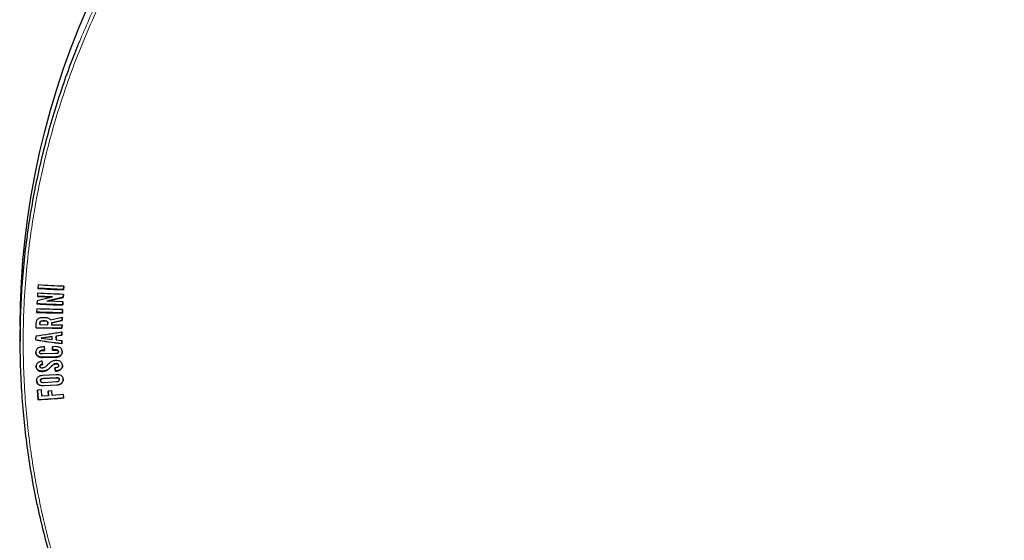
# Model space of a CAD drawing. Header units: millimetres. Extents: x 0 to 841, y 0 to 594.
# Tile 4 of 8: x 149 to 313, y 360 to 447. Entities that reach past the tile are written whole.
import ezdxf

# ---------------------------------------------------------------- set-up
doc = ezdxf.new("R2010")
doc.units = ezdxf.units.MM
doc.linetypes.add('SLD-Solido', pattern=[0])
doc.layers.add('3', color=250, linetype='SLD-Solido', lineweight=25)
doc.layers.add('FORMAT', color=7, linetype='SLD-Solido')
doc.styles.add('SLDTEXTSTYLE3', font='GOTHIC.TTF', dxfattribs={"width": 0.913})
doc.dimstyles.new('SLDDIMSTYLE0', dxfattribs={"dimtxt": 2.645833, "dimasz": 3, "dimexe": 0, "dimexo": 0.0625, "dimgap": 0.661458, "dimtad": 0, "dimdec": 0, "dimrnd": 1e-09, "dimzin": 12, "dimdsep": 46, "dimtxsty": 'SLDTEXTSTYLE3', "dimsah": 1, "dimcen": 0.09, "dimadec": 0, "dimazin": 3, "dimtfac": 1, "dimtofl": 0, "dimtmove": 0, "dimatfit": 3, "dimfxl": 0, "dimfrac": 2, "dimtolj": 1, "dimtzin": 12, "dimarcsym": 0})

# ---------------------------------------------------------------- blocks, each defined once
blk = doc.blocks.new('_D')
at = {"layer": 'FORMAT'}
for p, q in [((296.27, 535.18), (114.75, 535.18)), ((115.75, 535.18), (115.75, 401.5)), ((110.42, 398.38), (110.42, 399.18)), ((110.42, 399.18), (117.55, 399.18)), ((117.55, 399.18), (117.55, 398.38)), ((113.71, 394.16), (113.71, 396.89)), ((110.42, 389.86), (110.42, 389.06)), ((110.42, 389.06), (117.55, 389.06)), ((117.55, 389.06), (117.55, 389.86)), ((115.75, 253.9), (115.75, 386.74)), ((296.27, 253.9), (114.75, 253.9))]:
    blk.add_line(p, q, dxfattribs=at)
for points in [[(115.75, 535.18), (115.25, 532.18), (116.25, 532.18)], [(115.75, 253.9), (116.25, 256.9), (115.25, 256.9)]]:
    blk.add_solid(points, dxfattribs=at)
at = {"layer": 'FORMAT', "attachment_point": 1, "rotation": 90, "style": 'SLDTEXTSTYLE3'}
for s, insert, char_height in [('"', (112.56, 397.28), 2.65), ('281', (118.24, 391.19), 2.646), ('1', (110.57, 394.55), 2.65), ('8', (114.17, 394.55), 2.65), ('11', (112.56, 389.86), 2.646)]:
    blk.add_mtext(s, dxfattribs=dict(at, insert=insert, char_height=char_height))

msp = doc.modelspace()

# ---------------------------------------------------------------- linework, layer by layer
at = {"color": 8, "linetype": 'SLD-Solido', "lineweight": 18}
for p, q in [((152.94, 396.72), (152.94, 396.69)), ((152.26, 396.31), (152.26, 396.27)), ((152.72, 391.78), (152.72, 391.75)), ((154.91, 391.83), (154.91, 391.8)), ((152.68, 390.61), (152.68, 390.58)), ((154.9, 390.66), (154.9, 390.62)), ((155.35, 391.56), (155.35, 391.53)), ((155, 389.55), (155, 389.52)), ((155.4, 389.23), (155.4, 389.2)), ((152.72, 388.28), (152.72, 388.25)), ((152.82, 387.06), (152.82, 387.03)), ((155, 387.18), (155, 387.15)), ((155.5, 386.9), (155.5, 386.87)), ((152.86, 385.86), (152.86, 385.83)), ((155.08, 385.98), (155.08, 385.95))]:
    msp.add_line(p, q, dxfattribs=at)
for points, knots in [([(297.27, 254.2), (299.24, 254.22), (303.18, 254.26), (309.11, 254.61), (315.06, 255.17), (321.01, 255.96), (326.93, 256.98), (332.82, 258.24), (338.69, 259.72), (344.53, 261.45), (350.28, 263.4), (355.97, 265.58), (361.56, 267.98), (366.47, 270.33), (370.72, 272.54), (374.33, 274.55), (377.9, 276.66), (381.4, 278.87), (384.84, 281.18), (388.72, 283.94), (392.98, 287.2), (397.28, 290.78), (401.16, 294.26), (404.64, 297.61), (408.01, 301.07), (411.25, 304.63), (414.2, 308.1), (416.89, 311.48), (419.33, 314.73), (422.01, 318.54), (424.88, 322.94), (427.68, 327.65), (430.11, 332.14), (432.22, 336.39), (434.18, 340.7), (435.98, 345.07), (437.55, 349.27), (438.89, 353.28), (440.05, 357.11), (441.24, 361.54), (442.4, 366.58), (443.38, 371.9), (444.09, 376.9), (444.59, 381.56), (444.92, 386.24), (445.08, 390.92), (445.07, 395.37), (444.93, 399.58), (444.67, 403.55), (444.23, 408.1), (443.55, 413.22), (442.6, 418.54), (441.51, 423.48), (440.34, 428.03), (439, 432.55), (437.51, 437.02), (435.94, 441.21), (434.32, 445.14), (432.67, 448.8), (430.66, 452.96), (428.21, 457.58), (425.44, 462.31), (422.68, 466.63), (419.97, 470.56), (417.11, 474.41), (414.13, 478.16), (411.17, 481.63), (408.25, 484.83), (405.41, 487.78), (402.05, 491.08), (398.11, 494.68), (393.83, 498.28), (389.7, 501.49), (385.76, 504.36), (381.71, 507.1), (377.57, 509.71), (373.55, 512.07), (369.68, 514.18), (365.96, 516.08), (361.62, 518.15), (356.64, 520.32), (351.33, 522.38), (346.3, 524.13), (341.57, 525.61), (336.79, 526.94), (331.96, 528.12), (327.34, 529.09), (322.94, 529.88), (318.76, 530.51), (314.29, 531.07), (309.52, 531.52), (304.43, 531.83), (299.32, 531.98), (294.18, 531.97), (289.05, 531.78), (283.9, 531.43), (278.75, 530.91), (273.5, 530.19), (268.17, 529.28), (262.74, 528.16), (257.34, 526.84), (251.97, 525.32), (246.66, 523.61), (241.4, 521.7), (236.2, 519.6), (231.11, 517.32), (226.16, 514.88), (221.34, 512.28), (216.61, 509.5), (211.97, 506.54), (207.45, 503.42), (203.03, 500.12), (198.74, 496.65), (194.46, 492.92), (190.25, 488.93), (186.37, 484.95), (182.91, 481.1), (179.81, 477.43), (176.85, 473.66), (174.03, 469.8), (171.48, 466.05), (169.19, 462.43), (167.13, 458.95), (164.88, 454.9), (162.52, 450.24), (160.27, 445.28), (158.35, 440.57), (156.72, 436.14), (155.26, 431.66), (153.95, 427.14), (152.87, 422.81), (151.98, 418.68), (151.26, 414.76), (150.57, 410.24), (149.98, 405.11), (149.6, 399.72), (149.45, 394.68), (149.48, 390), (149.67, 385.31), (150.04, 380.64), (150.54, 376.22), (151.15, 372.04), (151.85, 368.12), (152.8, 363.64), (154.05, 358.62), (155.59, 353.42), (157.22, 348.61), (158.9, 344.2), (160.73, 339.84), (162.72, 335.55), (164.75, 331.53), (166.8, 327.78), (168.84, 324.3), (171.31, 320.37), (174.26, 316.01), (177.55, 311.58), (180.78, 307.56), (183.92, 303.92), (187.18, 300.37), (190.57, 296.94), (193.9, 293.78), (197.16, 290.88), (200.31, 288.23), (204.03, 285.29), (208.35, 282.1), (213, 278.94), (217.47, 276.15), (221.71, 273.69), (226.04, 271.36), (230.45, 269.17), (234.71, 267.23), (238.8, 265.51), (242.71, 263.99), (246.66, 262.57), (250.65, 261.27), (254.68, 260.07), (258.75, 258.98), (262.86, 257.99), (267.01, 257.12), (271.22, 256.35), (275.48, 255.69), (279.79, 255.15), (284.14, 254.73), (288.5, 254.42), (292.88, 254.23), (295.81, 254.21), (297.27, 254.2)], [0, 0, 0, 0, 0.006366, 0.012731, 0.0192, 0.025674, 0.032148, 0.038617, 0.045197, 0.051778, 0.058371, 0.064963, 0.071602, 0.07824, 0.082762, 0.087284, 0.091806, 0.096361, 0.100917, 0.105472, 0.112065, 0.118657, 0.124023, 0.129393, 0.134765, 0.140135, 0.1455, 0.150055, 0.154611, 0.159166, 0.165759, 0.172351, 0.177717, 0.183087, 0.188459, 0.193829, 0.199194, 0.203749, 0.208305, 0.21286, 0.219453, 0.226045, 0.231411, 0.236781, 0.242153, 0.247523, 0.252888, 0.257443, 0.261999, 0.266554, 0.273147, 0.279739, 0.285105, 0.290475, 0.295847, 0.301217, 0.306582, 0.311137, 0.315693, 0.320248, 0.326841, 0.333433, 0.338799, 0.344169, 0.349541, 0.354911, 0.360276, 0.364831, 0.369387, 0.373942, 0.380535, 0.387127, 0.392493, 0.397863, 0.403235, 0.408605, 0.41397, 0.418525, 0.423081, 0.427636, 0.434229, 0.440821, 0.446187, 0.451557, 0.456929, 0.462299, 0.467664, 0.472219, 0.476775, 0.48133, 0.486795, 0.49226, 0.49779, 0.503323, 0.508856, 0.514385, 0.519984, 0.525584, 0.531537, 0.53749, 0.543528, 0.549569, 0.555611, 0.561648, 0.567777, 0.573905, 0.579858, 0.585812, 0.591849, 0.597891, 0.603932, 0.60997, 0.616098, 0.622226, 0.628819, 0.635411, 0.640777, 0.646147, 0.651519, 0.656889, 0.662254, 0.666809, 0.671365, 0.67592, 0.682513, 0.689105, 0.694471, 0.699841, 0.705213, 0.710583, 0.715948, 0.720503, 0.725059, 0.729614, 0.736207, 0.742799, 0.748165, 0.753535, 0.758907, 0.764277, 0.769642, 0.774197, 0.778753, 0.783308, 0.789901, 0.796493, 0.801859, 0.807229, 0.812601, 0.817971, 0.823336, 0.827891, 0.832447, 0.837002, 0.843595, 0.850187, 0.855553, 0.860923, 0.866295, 0.871665, 0.87703, 0.881585, 0.886141, 0.890696, 0.897289, 0.903881, 0.909247, 0.914617, 0.919989, 0.925359, 0.930724, 0.935279, 0.939835, 0.94439, 0.948936, 0.953483, 0.958028, 0.962608, 0.967188, 0.971768, 0.976454, 0.981142, 0.985828, 0.990552, 0.995276, 1, 1, 1, 1]), ([(158.92, 443.41), (159.42, 444.61), (160.54, 447.31), (162.49, 451.45), (164.75, 455.88), (167.21, 460.29), (169.83, 464.59), (172.56, 468.71), (175.38, 472.68), (178.34, 476.54), (181.37, 480.24), (184.46, 483.76), (187.61, 487.11), (190.86, 490.36), (194.51, 493.77), (198.57, 497.31), (203.07, 500.93), (207.74, 504.4), (212.58, 507.7), (217.57, 510.82), (222.3, 513.53), (226.74, 515.87), (231.23, 518.06), (236.19, 520.28), (241.64, 522.47), (247.2, 524.47), (252.86, 526.26), (258.62, 527.83), (264, 529.09), (268.97, 530.07), (273.82, 530.89), (279, 531.58), (284.38, 532.11), (289.64, 532.45), (294.8, 532.62), (299.96, 532.62), (304.99, 532.45), (309.88, 532.13), (314.83, 531.66), (319.95, 531), (325.15, 530.16), (330.21, 529.16), (335.13, 528.02), (340.01, 526.73), (344.74, 525.31), (349.32, 523.77), (353.74, 522.14), (358.11, 520.37), (362.48, 518.44), (366.86, 516.35), (371.32, 514.03), (375.79, 511.51), (380.25, 508.79), (384.79, 505.79), (389.4, 502.5), (394.05, 498.89), (398.54, 495.11), (402.61, 491.39), (406.29, 487.76), (409.62, 484.26), (412.83, 480.64), (416, 476.8), (419.13, 472.73), (422.04, 468.63), (424.67, 464.63), (427.04, 460.75), (429.28, 456.81), (431.42, 452.73), (433.43, 448.52), (434.81, 445.45), (435.46, 443.8), (435.54, 443.61)], [0, 0, 0, 0, 0.011529, 0.025992, 0.040456, 0.055528, 0.0706, 0.084817, 0.099042, 0.113267, 0.127484, 0.140813, 0.154149, 0.167484, 0.180813, 0.197436, 0.214066, 0.230689, 0.247511, 0.264341, 0.281164, 0.294145, 0.307125, 0.323748, 0.340378, 0.357001, 0.373824, 0.390654, 0.407476, 0.420457, 0.433437, 0.448945, 0.464453, 0.478916, 0.493388, 0.507861, 0.522324, 0.53572, 0.549116, 0.564188, 0.57926, 0.593477, 0.607702, 0.621928, 0.636145, 0.649473, 0.662809, 0.676144, 0.689473, 0.703475, 0.717476, 0.732389, 0.747306, 0.762218, 0.779114, 0.796023, 0.812933, 0.829828, 0.84383, 0.857832, 0.871897, 0.885963, 0.90139, 0.916818, 0.930156, 0.943502, 0.956847, 0.970185, 0.984187, 0.998189, 1, 1, 1, 1])]:
    msp.add_open_spline(points, degree=3, knots=knots, dxfattribs=at)
at = {"layer": '3'}
for p, q in [((151.97, 402.69), (151.93, 402.11)), ((156.23, 401.88), (156.27, 402.46)), ((156.27, 402.46), (156.23, 401.91)), ((156.23, 401.91), (156.23, 401.88)), ((151.8, 400.05), (151.77, 399.51)), ((154.3, 400.65), (151.8, 400.05)), ((151.87, 401.29), (151.84, 400.76)), ((154.3, 400.69), (151.84, 400.8)), ((151.84, 400.76), (154.3, 400.66)), ((156.15, 400.65), (153.42, 400)), ((153.42, 399.97), (156.15, 400.61)), ((153.42, 400), (153.42, 399.99)), ((153.42, 400), (153.42, 399.97)), ((153.42, 399.99), (153.42, 399.96)), ((153.42, 399.96), (153.42, 399.97)), ((156.11, 399.86), (153.42, 399.96)), ((154.3, 400.69), (154.3, 400.66)), ((154.3, 400.66), (154.3, 400.65)), ((156.15, 400.61), (156.18, 401.12)), ((156.18, 401.12), (156.15, 400.65)), ((156.15, 400.65), (156.15, 400.61)), ((151.73, 398.69), (151.71, 398.11)), ((156.02, 398), (156.04, 398.58)), ((156.04, 398.58), (156.02, 398.03)), ((156.08, 399.34), (156.11, 399.86)), ((156.11, 399.86), (156.08, 399.37)), ((156.08, 399.37), (156.08, 399.34)), ((154.03, 396.85), (155.99, 397.33)), ((154.18, 396.37), (155.98, 396.77)), ((155.98, 396.74), (154.18, 396.34)), ((155.99, 397.33), (155.98, 396.74)), ((155.98, 396.77), (155.99, 397.33)), ((155.98, 396.77), (155.98, 396.74)), ((156.02, 398.03), (156.02, 398)), ((148.97, 395.82), (148.97, 393.25)), ((151.63, 395.5), (151.65, 396.31)), ((152.26, 396.1), (152.26, 396.31)), ((152.26, 396.27), (152.26, 396.06)), ((152.26, 396.1), (152.26, 396.06)), ((152.26, 396.06), (153.58, 396.04)), ((153.58, 396.04), (153.59, 396.25)), ((153.59, 396.27), (153.59, 396.31)), ((154.18, 396.37), (154.18, 396.34)), ((154.19, 396.07), (154.19, 396.04)), ((154.19, 396.04), (155.96, 396.03)), ((155.96, 396.03), (155.94, 395.44)), ((155.94, 395.48), (155.96, 396.03)), ((155.94, 395.48), (155.94, 395.44)), ((151.6, 393.46), (151.61, 394.18)), ((152.46, 393.86), (154.32, 394.09)), ((154.32, 394.06), (152.46, 393.82)), ((152.46, 393.85), (152.46, 393.86)), ((152.46, 393.86), (152.46, 393.82)), ((152.46, 393.85), (152.46, 393.81)), ((152.46, 393.82), (152.46, 393.81)), ((152.46, 393.81), (154.32, 393.59)), ((154.32, 394.09), (154.32, 394.06)), ((154.32, 393.59), (154.32, 394.06)), ((154.96, 394.19), (155.92, 394.3)), ((155.92, 394.27), (154.96, 394.15)), ((154.96, 393.55), (154.96, 394.19)), ((154.96, 394.19), (154.96, 394.15)), ((154.96, 394.15), (154.96, 393.51)), ((154.96, 393.55), (154.96, 393.51)), ((154.96, 393.51), (155.92, 393.42)), ((155.92, 393.42), (155.91, 392.86)), ((155.91, 392.89), (155.92, 393.42)), ((155.92, 394.83), (155.92, 394.27)), ((155.92, 394.3), (155.92, 394.83)), ((155.92, 394.3), (155.92, 394.27)), ((153.06, 391.79), (152.72, 391.78)), ((152.72, 391.75), (153.06, 391.75)), ((153.05, 392.33), (152.73, 392.33)), ((153.06, 391.75), (153.05, 392.33)), ((154.88, 392.38), (154.38, 392.36)), ((154.38, 392.36), (154.39, 391.78)), ((154.39, 391.82), (154.38, 392.36)), ((154.91, 391.83), (154.39, 391.82)), ((154.39, 391.82), (154.39, 391.78)), ((154.39, 391.78), (154.91, 391.8)), ((155.91, 392.89), (155.91, 392.86)), ((152.21, 391.49), (152.21, 391.45)), ((154.9, 390.66), (152.68, 390.61)), ((152.68, 390.58), (154.9, 390.62)), ((154.88, 391.21), (152.69, 391.16)), ((155.35, 391.52), (155.35, 391.55)), ((152.26, 389.12), (152.26, 389.08)), ((152.73, 389.4), (152.63, 389.95)), ((154.76, 388.82), (154.88, 388.27)), ((154.88, 388.31), (154.77, 388.82)), ((155.4, 389.19), (155.4, 389.22)), ((152.36, 386.76), (152.36, 386.71)), ((152.77, 387.61), (154.99, 387.73)), ((152.82, 387.06), (155, 387.18)), ((155, 387.15), (152.82, 387.03)), ((154.88, 388.31), (154.88, 388.27)), ((155.5, 386.84), (155.5, 386.88)), ((152.5, 385.14), (151.86, 385.1)), ((152.57, 384.1), (152.5, 385.14)), ((152.85, 386.41), (155.03, 386.53)), ((152.86, 385.86), (155.08, 385.98)), ((155.08, 385.95), (152.86, 385.83)), ((151.86, 385.1), (151.97, 383.48)), ((151.97, 383.51), (151.86, 385.1)), ((151.97, 383.51), (151.97, 383.48)), ((153.68, 384.17), (152.57, 384.1)), ((154.27, 385), (153.63, 384.95)), ((153.63, 384.95), (153.68, 384.17)), ((153.68, 384.21), (153.63, 384.95)), ((153.68, 384.21), (153.68, 384.17)), ((154.33, 384.22), (154.27, 385)), ((156.23, 384.37), (154.33, 384.22)), ((156.27, 383.79), (156.23, 384.37))]:
    msp.add_line(p, q, dxfattribs=at)
at = {"layer": '3', "flags": 128}
msp.add_lwpolyline([(148.97, 395.82), (149.02, 399.47), (149.17, 403.11), (149.43, 406.75), (149.78, 410.39), (150.24, 414.01), (150.79, 417.62), (151.45, 421.22), (152.21, 424.79), (153.07, 428.35), (154.02, 431.89), (155.08, 435.4), (156.23, 438.88), (157.48, 442.34), (158.82, 445.76), (160.26, 449.15), (161.79, 452.5), (163.42, 455.81), (165.13, 459.09), (166.94, 462.31), (168.84, 465.5), (170.82, 468.63), (172.89, 471.72), (175.05, 474.75), (177.29, 477.73), (179.61, 480.65), (182.02, 483.52), (184.5, 486.32), (187.06, 489.07), (189.7, 491.75), (192.41, 494.36), (195.19, 496.91), (198.04, 499.38), (200.96, 501.79), (203.94, 504.12), (206.99, 506.38), (210.1, 508.56), (213.27, 510.67), (216.5, 512.69), (219.78, 514.64), (223.12, 516.51), (226.51, 518.29), (229.94, 519.99), (233.42, 521.6), (236.95, 523.13), (240.52, 524.57), (244.12, 525.92), (247.77, 527.18), (251.44, 528.36), (255.15, 529.44), (258.89, 530.43), (262.65, 531.33), (266.44, 532.13), (270.24, 532.84), (274.07, 533.46), (277.91, 533.98), (281.77, 534.41), (285.63, 534.75), (289.51, 534.99), (293.39, 535.13), (297.27, 535.18), (301.15, 535.13), (305.03, 534.99), (308.9, 534.75), (312.77, 534.41), (316.63, 533.98), (320.47, 533.46), (324.29, 532.84), (328.1, 532.13), (331.89, 531.33), (335.65, 530.43), (339.39, 529.44), (343.1, 528.36), (346.77, 527.18), (350.41, 525.92), (354.02, 524.57), (357.59, 523.13), (361.11, 521.6), (364.6, 519.99), (368.03, 518.29), (371.42, 516.51), (374.76, 514.64), (378.04, 512.69), (381.27, 510.67), (384.44, 508.56), (387.55, 506.38), (390.6, 504.12), (393.58, 501.79), (396.5, 499.38), (399.35, 496.91), (402.13, 494.36), (404.84, 491.75), (407.48, 489.07), (410.04, 486.32), (412.52, 483.52), (414.92, 480.65), (417.25, 477.73), (419.49, 474.75), (421.64, 471.72), (423.72, 468.63), (425.7, 465.5), (427.6, 462.31), (429.41, 459.09), (431.12, 455.81), (432.75, 452.5), (434.28, 449.15), (435.72, 445.76), (437.06, 442.34), (438.31, 438.88), (439.46, 435.4), (440.52, 431.89), (441.47, 428.35), (442.33, 424.79), (443.09, 421.22), (443.74, 417.62), (444.3, 414.01), (444.76, 410.39), (445.11, 406.75), (445.37, 403.11), (445.52, 399.47), (445.57, 395.82)], dxfattribs=at)
at = {"layer": '3'}
for points, knots in [([(158.61, 343.87), (158.36, 344.49), (157.49, 346.61), (156.17, 350.28), (154.66, 354.9), (153.34, 359.57), (152.19, 364.23), (151.23, 368.84), (150.45, 373.42), (149.83, 378.01), (149.37, 382.64), (149.08, 387.31), (148.95, 392.01), (148.99, 396.71), (149.2, 401.46), (149.58, 406.24), (150.15, 410.99), (150.87, 415.64), (151.74, 420.2), (152.77, 424.73), (153.96, 429.21), (155.3, 433.63), (156.82, 438.06), (158.03, 441.32), (158.8, 443.11), (158.92, 443.41)], [0, 0, 0, 0, 0.019527, 0.06689, 0.114253, 0.161845, 0.209436, 0.254918, 0.300425, 0.345931, 0.391413, 0.43757, 0.483753, 0.529937, 0.576094, 0.623685, 0.671277, 0.716759, 0.762265, 0.807772, 0.853253, 0.898231, 0.943208, 0.990572, 1, 1, 1, 1]), ([(156.23, 401.91), (155.52, 401.95), (154.08, 402.01), (152.65, 402.1), (151.93, 402.14)], [0, 0, 0, 0, 0.499822, 1, 1, 1, 1]), ([(151.93, 402.11), (152.65, 402.06), (154.08, 401.98), (155.52, 401.91), (156.23, 401.88)], [0, 0, 0, 0, 0.499788, 1, 1, 1, 1]), ([(156.27, 402.46), (155.56, 402.49), (154.12, 402.56), (152.69, 402.64), (151.97, 402.69)], [0, 0, 0, 0, 0.499822, 1, 1, 1, 1]), ([(156.18, 401.12), (155.46, 401.14), (154.03, 401.19), (152.59, 401.25), (151.87, 401.29)], [0, 0, 0, 0, 0.499822, 1, 1, 1, 1]), ([(156.04, 398.58), (155.33, 398.59), (153.89, 398.62), (152.45, 398.66), (151.73, 398.69)], [0, 0, 0, 0, 0.499823, 1, 1, 1, 1]), ([(156.08, 399.37), (155.36, 399.4), (153.93, 399.44), (152.49, 399.51), (151.77, 399.54)], [0, 0, 0, 0, 0.499822, 1, 1, 1, 1]), ([(151.77, 399.51), (152.49, 399.48), (153.92, 399.41), (155.36, 399.36), (156.08, 399.34)], [0, 0, 0, 0, 0.499789, 1, 1, 1, 1]), ([(151.65, 396.31), (151.67, 396.46), (151.69, 396.7), (151.87, 396.98), (152.1, 397.15), (152.48, 397.26), (152.77, 397.27), (152.95, 397.27)], [0, 0, 0, 0, 0.253641, 0.39175, 0.530152, 0.721748, 1, 1, 1, 1]), ([(156.02, 398.03), (155.3, 398.04), (153.87, 398.07), (152.43, 398.12), (151.71, 398.14)], [0, 0, 0, 0, 0.499823, 1, 1, 1, 1]), ([(151.71, 398.11), (152.43, 398.08), (153.87, 398.04), (155.3, 398.01), (156.02, 398)], [0, 0, 0, 0, 0.499789, 1, 1, 1, 1]), ([(152.26, 396.31), (152.26, 396.37), (152.27, 396.46), (152.33, 396.58), (152.42, 396.65), (152.62, 396.73), (152.8, 396.72), (152.94, 396.72)], [0, 0, 0, 0, 0.203368, 0.316485, 0.430213, 0.578864, 1, 1, 1, 1]), ([(152.94, 396.69), (152.81, 396.69), (152.63, 396.69), (152.43, 396.62), (152.34, 396.55), (152.28, 396.45), (152.26, 396.35), (152.26, 396.29), (152.26, 396.27)], [0, 0, 0, 0, 0.406256, 0.558207, 0.66685, 0.775629, 0.947405, 1, 1, 1, 1]), ([(152.94, 396.72), (153.05, 396.72), (153.22, 396.72), (153.42, 396.65), (153.52, 396.57), (153.58, 396.47), (153.59, 396.37), (153.59, 396.3), (153.59, 396.28)], [0, 0, 0, 0, 0.3689235, 0.5546495, 0.6646019, 0.7747324, 0.9454087, 1, 1, 1, 1]), ([(153.59, 396.25), (153.59, 396.31), (153.59, 396.4), (153.53, 396.52), (153.45, 396.6), (153.25, 396.68), (153.07, 396.69), (152.94, 396.69)], [0, 0, 0, 0, 0.203288, 0.316365, 0.430051, 0.578723, 1, 1, 1, 1]), ([(152.95, 397.27), (153.15, 397.26), (153.45, 397.24), (153.79, 397.1), (153.95, 396.97), (154.01, 396.88), (154.03, 396.85)], [0, 0, 0, 0, 0.484562, 0.723985, 0.910509, 1, 1, 1, 1]), ([(151.63, 395.53), (152.35, 395.52), (153.79, 395.49), (155.23, 395.48), (155.94, 395.48)], [0, 0, 0, 0, 0.49979, 1, 1, 1, 1]), ([(155.94, 395.44), (155.23, 395.45), (153.79, 395.45), (152.35, 395.48), (151.63, 395.5)], [0, 0, 0, 0, 0.499824, 1, 1, 1, 1]), ([(154.18, 396.34), (154.18, 396.31), (154.19, 396.25), (154.19, 396.15), (154.19, 396.08), (154.19, 396.04)], [0, 0, 0, 0, 0.3051741, 0.6100617, 1, 1, 1, 1]), ([(151.6, 393.49), (152.32, 393.39), (153.76, 393.18), (155.19, 392.99), (155.91, 392.89)], [0, 0, 0, 0, 0.499796, 1, 1, 1, 1]), ([(155.91, 392.86), (155.19, 392.96), (153.76, 393.14), (152.32, 393.36), (151.6, 393.46)], [0, 0, 0, 0, 0.499829, 1, 1, 1, 1]), ([(151.61, 394.18), (152.33, 394.28), (153.77, 394.49), (155.2, 394.72), (155.92, 394.83)], [0, 0, 0, 0, 0.499795, 1, 1, 1, 1]), ([(152.73, 392.33), (152.64, 392.32), (152.44, 392.31), (152.14, 392.24), (151.86, 392.1), (151.66, 391.88), (151.57, 391.64), (151.57, 391.5), (151.56, 391.45)], [0, 0, 0, 0, 0.176713, 0.352969, 0.543147, 0.735006, 0.898579, 1, 1, 1, 1]), ([(152.72, 391.78), (152.64, 391.78), (152.51, 391.77), (152.35, 391.71), (152.27, 391.65), (152.22, 391.58), (152.21, 391.53), (152.21, 391.5), (152.21, 391.49)], [0, 0, 0, 0, 0.3954804, 0.5825396, 0.7400183, 0.8602078, 0.9807411, 1, 1, 1, 1]), ([(152.21, 391.46), (152.21, 391.48), (152.22, 391.53), (152.26, 391.61), (152.35, 391.68), (152.51, 391.73), (152.64, 391.74), (152.72, 391.75)], [0, 0, 0, 0, 0.121947, 0.243955, 0.394301, 0.629123, 1, 1, 1, 1]), ([(156, 391.55), (155.99, 391.64), (155.97, 391.83), (155.82, 392.08), (155.57, 392.26), (155.25, 392.37), (155, 392.37), (154.88, 392.38)], [0, 0, 0, 0, 0.188412, 0.378255, 0.542471, 0.770657, 1, 1, 1, 1]), ([(155.35, 391.56), (155.35, 391.6), (155.34, 391.65), (155.3, 391.73), (155.24, 391.78), (155.1, 391.83), (154.99, 391.83), (154.91, 391.83)], [0, 0, 0, 0, 0.18124, 0.30854, 0.436132, 0.611531, 1, 1, 1, 1]), ([(154.91, 391.8), (154.97, 391.8), (155.07, 391.8), (155.2, 391.77), (155.28, 391.72), (155.33, 391.65), (155.35, 391.58), (155.35, 391.54), (155.35, 391.53)], [0, 0, 0, 0, 0.27703, 0.504109, 0.637315, 0.771352, 0.925963, 1, 1, 1, 1]), ([(152.68, 390.61), (152.53, 390.62), (152.28, 390.63), (151.93, 390.77), (151.7, 390.97), (151.58, 391.23), (151.57, 391.4), (151.56, 391.48)], [0, 0, 0, 0, 0.268364, 0.467514, 0.668369, 0.838503, 1, 1, 1, 1]), ([(151.56, 391.45), (151.57, 391.35), (151.59, 391.16), (151.73, 390.91), (151.96, 390.72), (152.29, 390.59), (152.54, 390.58), (152.68, 390.58)], [0, 0, 0, 0, 0.2010517, 0.3681893, 0.5354142, 0.7497189, 1, 1, 1, 1]), ([(152.69, 391.16), (152.63, 391.16), (152.52, 391.16), (152.38, 391.19), (152.29, 391.24), (152.23, 391.31), (152.21, 391.39), (152.21, 391.44), (152.21, 391.46)], [0, 0, 0, 0, 0.278303, 0.498358, 0.626011, 0.754504, 0.905142, 1, 1, 1, 1]), ([(154.91, 390.07), (154.73, 390.04), (154.37, 389.99), (153.9, 389.68), (153.51, 389.29), (153.18, 388.97), (152.89, 388.82), (152.75, 388.81), (152.69, 388.8)], [0, 0, 0, 0, 0.204121, 0.407633, 0.634229, 0.842734, 0.938018, 1, 1, 1, 1]), ([(155.35, 391.53), (155.35, 391.48), (155.34, 391.41), (155.3, 391.33), (155.22, 391.27), (155.08, 391.22), (154.96, 391.21), (154.88, 391.21)], [0, 0, 0, 0, 0.209441, 0.330763, 0.452288, 0.628957, 1, 1, 1, 1]), ([(154.9, 390.62), (155.05, 390.64), (155.31, 390.66), (155.63, 390.81), (155.85, 391), (155.98, 391.26), (155.99, 391.45), (156, 391.55)], [0, 0, 0, 0, 0.268278, 0.467719, 0.637685, 0.807958, 1, 1, 1, 1]), ([(155.99, 391.55), (155.99, 391.46), (155.97, 391.28), (155.84, 391.03), (155.62, 390.83), (155.29, 390.69), (155.04, 390.67), (154.9, 390.66)], [0, 0, 0, 0, 0.183843, 0.354244, 0.524725, 0.743677, 1, 1, 1, 1]), ([(156.05, 389.2), (156.03, 389.31), (156.01, 389.51), (155.85, 389.76), (155.63, 389.94), (155.31, 390.06), (155.06, 390.06), (154.91, 390.07)], [0, 0, 0, 0, 0.209738, 0.384345, 0.559162, 0.733389, 1, 1, 1, 1]), ([(152.63, 389.95), (152.54, 389.94), (152.34, 389.91), (152.07, 389.81), (151.82, 389.65), (151.66, 389.43), (151.61, 389.24), (151.61, 389.14), (151.61, 389.12)], [0, 0, 0, 0, 0.198098, 0.395534, 0.587835, 0.7818, 0.949918, 1, 1, 1, 1]), ([(152.72, 388.28), (152.63, 388.28), (152.45, 388.28), (152.18, 388.34), (151.93, 388.46), (151.74, 388.66), (151.64, 388.9), (151.62, 389.07), (151.61, 389.15)], [0, 0, 0, 0, 0.163225, 0.325844, 0.50019, 0.675497, 0.83635, 1, 1, 1, 1]), ([(151.61, 389.12), (151.63, 388.99), (151.65, 388.78), (151.82, 388.52), (152.06, 388.35), (152.37, 388.25), (152.6, 388.25), (152.72, 388.25)], [0, 0, 0, 0, 0.24646, 0.411345, 0.576448, 0.786874, 1, 1, 1, 1]), ([(152.73, 389.44), (152.65, 389.43), (152.52, 389.41), (152.38, 389.34), (152.31, 389.27), (152.26, 389.19), (152.26, 389.14), (152.26, 389.11)], [0, 0, 0, 0, 0.38118, 0.577445, 0.739345, 0.876901, 1, 1, 1, 1]), ([(152.26, 389.08), (152.26, 389.11), (152.27, 389.16), (152.31, 389.24), (152.39, 389.31), (152.53, 389.38), (152.66, 389.39), (152.73, 389.4)], [0, 0, 0, 0, 0.138797, 0.277666, 0.416497, 0.653804, 1, 1, 1, 1]), ([(152.69, 388.8), (152.62, 388.8), (152.52, 388.8), (152.39, 388.85), (152.32, 388.91), (152.27, 388.99), (152.26, 389.05), (152.26, 389.08)], [0, 0, 0, 0, 0.347628, 0.528975, 0.682891, 0.837402, 1, 1, 1, 1]), ([(155, 389.55), (154.9, 389.54), (154.68, 389.51), (154.39, 389.31), (154.13, 389.05), (153.88, 388.8), (153.63, 388.58), (153.3, 388.39), (152.98, 388.3), (152.76, 388.28), (152.72, 388.28)], [0, 0, 0, 0, 0.108272, 0.24153, 0.382026, 0.522774, 0.640693, 0.758215, 0.949574, 1, 1, 1, 1]), ([(152.72, 388.25), (152.9, 388.27), (153.26, 388.31), (153.72, 388.61), (154.09, 388.98), (154.41, 389.3), (154.73, 389.48), (154.92, 389.51), (155, 389.52)], [0, 0, 0, 0, 0.198023, 0.396207, 0.603032, 0.796503, 0.910062, 1, 1, 1, 1]), ([(155.4, 389.2), (155.4, 389.17), (155.4, 389.11), (155.35, 389.03), (155.25, 388.95), (155.05, 388.86), (154.87, 388.84), (154.76, 388.82)], [0, 0, 0, 0, 0.1047624, 0.2095951, 0.3497502, 0.5867797, 1, 1, 1, 1]), ([(156.05, 389.23), (156.04, 389.15), (156.03, 388.98), (155.9, 388.75), (155.67, 388.54), (155.32, 388.37), (155.03, 388.33), (154.88, 388.31)], [0, 0, 0, 0, 0.1595411, 0.3194551, 0.4751197, 0.7245021, 1, 1, 1, 1]), ([(154.88, 388.27), (155.06, 388.3), (155.36, 388.34), (155.71, 388.53), (155.94, 388.76), (156.04, 388.99), (156.05, 389.14), (156.05, 389.2)], [0, 0, 0, 0, 0.318049, 0.538045, 0.71356, 0.890194, 1, 1, 1, 1]), ([(155.4, 389.23), (155.4, 389.28), (155.39, 389.36), (155.32, 389.46), (155.23, 389.52), (155.11, 389.55), (155.03, 389.55), (155, 389.55)], [0, 0, 0, 0, 0.25579, 0.428055, 0.600486, 0.816243, 1, 1, 1, 1]), ([(155, 389.52), (155.05, 389.52), (155.14, 389.51), (155.26, 389.47), (155.34, 389.4), (155.39, 389.3), (155.4, 389.23), (155.4, 389.2)], [0, 0, 0, 0, 0.253817, 0.444379, 0.636197, 0.80636, 1, 1, 1, 1]), ([(151.71, 386.67), (151.72, 386.77), (151.72, 386.96), (151.85, 387.22), (152.06, 387.42), (152.38, 387.57), (152.64, 387.59), (152.77, 387.61)], [0, 0, 0, 0, 0.201284, 0.368306, 0.535419, 0.749541, 1, 1, 1, 1]), ([(152.36, 386.73), (152.36, 386.78), (152.36, 386.85), (152.41, 386.93), (152.48, 386.99), (152.62, 387.05), (152.74, 387.06), (152.82, 387.06)], [0, 0, 0, 0, 0.2106244, 0.3323313, 0.4542178, 0.6326352, 1, 1, 1, 1]), ([(152.82, 387.03), (152.76, 387.02), (152.65, 387.02), (152.51, 386.98), (152.42, 386.92), (152.37, 386.85), (152.36, 386.77), (152.36, 386.72), (152.36, 386.7)], [0, 0, 0, 0, 0.278564, 0.498421, 0.626421, 0.755261, 0.906219, 1, 1, 1, 1]), ([(154.99, 387.73), (155.14, 387.73), (155.4, 387.73), (155.73, 387.61), (155.96, 387.44), (156.1, 387.19), (156.13, 387.01), (156.14, 386.91)], [0, 0, 0, 0, 0.2679513, 0.4672318, 0.6370513, 0.8071776, 1, 1, 1, 1]), ([(155, 387.18), (155.1, 387.19), (155.24, 387.19), (155.38, 387.13), (155.44, 387.08), (155.49, 387), (155.49, 386.94), (155.5, 386.9)], [0, 0, 0, 0, 0.445067, 0.587782, 0.706367, 0.824802, 1, 1, 1, 1]), ([(155.5, 386.87), (155.49, 386.91), (155.48, 386.98), (155.43, 387.06), (155.35, 387.12), (155.21, 387.16), (155.09, 387.15), (155, 387.15)], [0, 0, 0, 0, 0.2099626, 0.3314948, 0.4532151, 0.630963, 1, 1, 1, 1]), ([(155.03, 386.53), (155.1, 386.54), (155.21, 386.54), (155.34, 386.58), (155.43, 386.64), (155.48, 386.72), (155.5, 386.8), (155.5, 386.85), (155.5, 386.87)], [0, 0, 0, 0, 0.277212, 0.498371, 0.625931, 0.754324, 0.905175, 1, 1, 1, 1]), ([(156.14, 386.91), (156.14, 386.8), (156.13, 386.61), (156, 386.36), (155.79, 386.15), (155.47, 386), (155.22, 385.97), (155.08, 385.95)], [0, 0, 0, 0, 0.20071, 0.367715, 0.534803, 0.749228, 1, 1, 1, 1]), ([(155.08, 385.98), (155.23, 386), (155.48, 386.03), (155.82, 386.2), (156.03, 386.42), (156.13, 386.67), (156.14, 386.82), (156.14, 386.89)], [0, 0, 0, 0, 0.277859, 0.484434, 0.692787, 0.869112, 1, 1, 1, 1]), ([(151.71, 386.7), (151.73, 386.6), (151.75, 386.41), (151.9, 386.16), (152.14, 385.98), (152.47, 385.87), (152.72, 385.86), (152.86, 385.86)], [0, 0, 0, 0, 0.201372, 0.368566, 0.53585, 0.750067, 1, 1, 1, 1]), ([(152.86, 385.83), (152.71, 385.83), (152.46, 385.83), (152.11, 385.96), (151.87, 386.16), (151.74, 386.41), (151.72, 386.58), (151.71, 386.67)], [0, 0, 0, 0, 0.2682007, 0.4672412, 0.6679829, 0.8380797, 1, 1, 1, 1]), ([(152.36, 386.7), (152.36, 386.65), (152.37, 386.58), (152.42, 386.5), (152.5, 386.45), (152.65, 386.4), (152.77, 386.41), (152.85, 386.41)], [0, 0, 0, 0, 0.210116, 0.331889, 0.453861, 0.631248, 1, 1, 1, 1]), ([(151.97, 383.51), (152.69, 383.56), (154.12, 383.65), (155.56, 383.76), (156.27, 383.82)], [0, 0, 0, 0, 0.499794, 1, 1, 1, 1]), ([(156.27, 383.79), (155.56, 383.73), (154.12, 383.62), (152.69, 383.53), (151.97, 383.48)], [0, 0, 0, 0, 0.499827, 1, 1, 1, 1])]:
    msp.add_open_spline(points, degree=3, knots=knots, dxfattribs=at)

# ---------------------------------------------------------------- dimensions: what is measured, and where the dimension line sits
at = {"layer": 'FORMAT'}
dim = msp.add_linear_dim(base=(115.75, 253.9), p1=(297.27, 535.18), p2=(297.27, 253.9), angle=90, dimstyle='SLDDIMSTYLE0', dxfattribs=at)
dim.commit()
dim.dimension.update_dxf_attribs({"geometry": '_D', "text_midpoint": (115.75, 394.12), "dimtype": 160})

doc.saveas('drawing.dxf')
